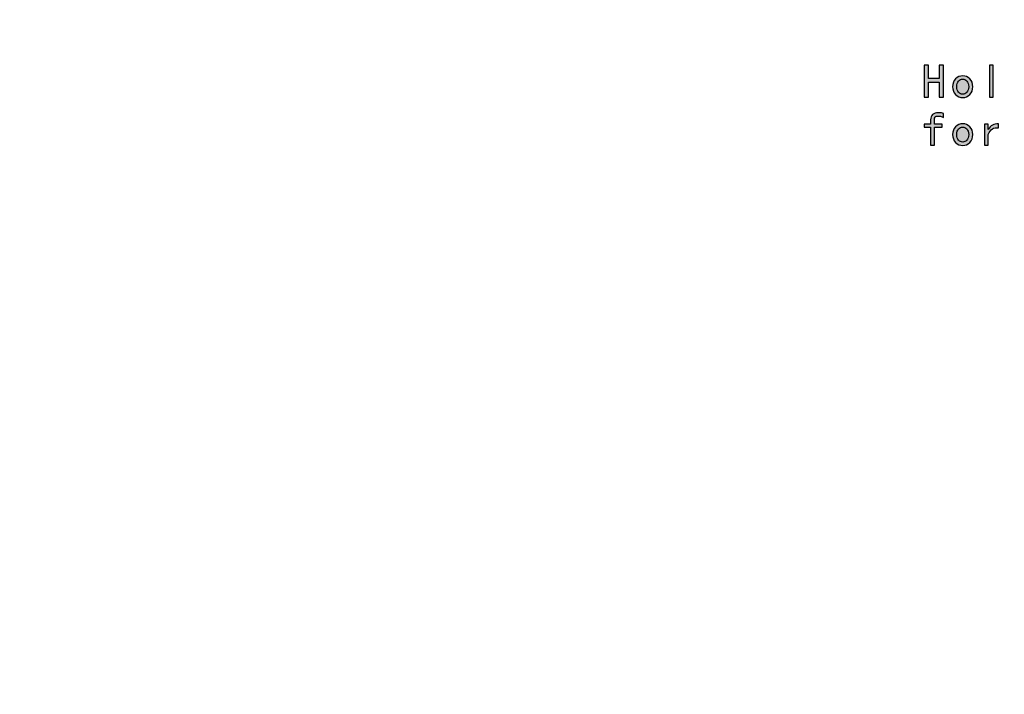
# Model space of a CAD drawing. Header units: millimetres. Extents: x -296 to 295, y -209 to 209.
# Tile 102 of 120: x 64 to 194, y -120 to -30. Entities that reach past the tile are written whole.
import ezdxf

# ---------------------------------------------------------------- set-up
doc = ezdxf.new("R2010")
doc.units = ezdxf.units.MM
doc.header["$MEASUREMENT"] = 0
doc.layers.add('layer 1', color=7, linetype='Continuous')

msp = doc.modelspace()

# ---------------------------------------------------------------- hatches: boundary and pattern name
at = {"layer": 'layer 1'}
h = msp.add_hatch(color=250, dxfattribs=at)
edge = h.paths.add_edge_path()
edge.add_spline(control_points=[(186.2261, -40.3832), (186.2261, -40.3832), (185.6556, -40.3832), (185.6556, -40.3832), (185.6556, -40.3832), (185.6556, -38.3988), (185.6556, -38.3988), (185.6556, -38.3988), (184.2417, -38.3988), (184.2417, -38.3988), (184.2417, -38.3988), (184.2417, -40.3832), (184.2417, -40.3832), (184.2417, -40.3832), (183.6713, -40.3832), (183.6713, -40.3832), (183.6713, -40.3832), (183.6713, -36.1414), (183.6713, -36.1414), (183.6713, -36.1414), (184.2417, -36.1414), (184.2417, -36.1414), (184.2417, -36.1414), (184.2417, -37.9268), (184.2417, -37.9268), (184.2417, -37.9268), (185.6556, -37.9268), (185.6556, -37.9268), (185.6556, -37.9268), (185.6556, -36.1414), (185.6556, -36.1414), (185.6556, -36.1414), (186.2261, -36.1414), (186.2261, -36.1414), (186.2261, -36.1414), (186.2261, -40.3832), (186.2261, -40.3832)], knot_values=[0, 0, 0, 0, 0.08333333, 0.08333333, 0.08333333, 0.16666667, 0.16666667, 0.16666667, 0.25, 0.25, 0.25, 0.33333333, 0.33333333, 0.33333333, 0.41666667, 0.41666667, 0.41666667, 0.5, 0.5, 0.5, 0.58333333, 0.58333333, 0.58333333, 0.66666667, 0.66666667, 0.66666667, 0.75, 0.75, 0.75, 0.83333333, 0.83333333, 0.83333333, 0.91666667, 0.91666667, 0.91666667, 1, 1, 1, 1], degree=3, periodic=1)
h = msp.add_hatch(color=250, dxfattribs=at)
edge = h.paths.add_edge_path()
edge.add_spline(control_points=[(192.829, -40.3832), (192.829, -40.3832), (192.3327, -40.3832), (192.3327, -40.3832), (192.3327, -40.3832), (192.3327, -36.1414), (192.3327, -36.1414), (192.3327, -36.1414), (192.829, -36.1414), (192.829, -36.1414), (192.829, -36.1414), (192.829, -40.3832), (192.829, -40.3832)], knot_values=[0, 0, 0, 0, 0.25, 0.25, 0.25, 0.5, 0.5, 0.5, 0.75, 0.75, 0.75, 1, 1, 1, 1], degree=3, periodic=1)
h = msp.add_hatch(color=250, dxfattribs=at)
edge = h.paths.add_edge_path()
edge.add_spline(control_points=[(190.1102, -38.9936), (190.1102, -39.4243), (189.9779, -39.7715), (189.7133, -40.036), (189.4487, -40.3006), (189.1344, -40.4329), (188.7714, -40.4329), (188.4073, -40.4329), (188.093, -40.3006), (187.8284, -40.036), (187.5638, -39.7715), (187.4315, -39.4243), (187.4315, -38.9936), (187.4315, -38.5639), (187.5638, -38.2168), (187.8284, -37.9522), (188.093, -37.6876), (188.4073, -37.5553), (188.7714, -37.5553), (189.1344, -37.5553), (189.4487, -37.6876), (189.7133, -37.9522), (189.9779, -38.2168), (190.1102, -38.5639), (190.1102, -38.9936)], knot_values=[0, 0, 0, 0, 0.125, 0.125, 0.125, 0.25, 0.25, 0.25, 0.375, 0.375, 0.375, 0.5, 0.5, 0.5, 0.625, 0.625, 0.625, 0.75, 0.75, 0.75, 0.875, 0.875, 0.875, 1, 1, 1, 1], degree=3, periodic=1)
h = msp.add_hatch(color=250, dxfattribs=at)
edge = h.paths.add_edge_path()
edge.add_spline(control_points=[(189.5651, -38.9936), (189.5651, -38.6634), (189.4815, -38.4147), (189.3164, -38.2496), (189.1513, -38.0845), (188.9693, -38.0019), (188.7714, -38.0019), (188.5724, -38.0019), (188.3904, -38.0845), (188.2253, -38.2496), (188.0602, -38.4147), (187.9776, -38.6634), (187.9776, -38.9936), (187.9776, -39.3248), (188.0602, -39.5725), (188.2253, -39.7376), (188.3904, -39.9037), (188.5724, -39.9863), (188.7714, -39.9863), (188.9693, -39.9863), (189.1513, -39.9037), (189.3164, -39.7376), (189.4815, -39.5725), (189.5651, -39.3248), (189.5651, -38.9936)], knot_values=[0, 0, 0, 0, 0.125, 0.125, 0.125, 0.25, 0.25, 0.25, 0.375, 0.375, 0.375, 0.5, 0.5, 0.5, 0.625, 0.625, 0.625, 0.75, 0.75, 0.75, 0.875, 0.875, 0.875, 1, 1, 1, 1], degree=3, periodic=1)
h = msp.add_hatch(color=250, dxfattribs=at)
edge = h.paths.add_edge_path()
edge.add_spline(control_points=[(186.2261, -43.0618), (186.1435, -43.0121), (186.044, -42.9708), (185.9287, -42.938), (185.8123, -42.9052), (185.6641, -42.8882), (185.4821, -42.8882), (185.3, -42.8882), (185.1762, -42.9338), (185.1095, -43.0248), (185.0439, -43.1158), (185.01, -43.2269), (185.01, -43.3592), (185.01, -43.3592), (185.01, -43.955), (185.01, -43.955), (185.01, -43.955), (186.0271, -43.955), (186.0271, -43.955), (186.0271, -43.955), (186.0271, -44.3519), (186.0271, -44.3519), (186.0271, -44.3519), (185.01, -44.3519), (185.01, -44.3519), (185.01, -44.3519), (185.01, -46.7332), (185.01, -46.7332), (185.01, -46.7332), (184.5147, -46.7332), (184.5147, -46.7332), (184.5147, -46.7332), (184.5147, -44.3519), (184.5147, -44.3519), (184.5147, -44.3519), (183.6713, -44.3519), (183.6713, -44.3519), (183.6713, -44.3519), (183.6713, -43.955), (183.6713, -43.955), (183.6713, -43.955), (184.5147, -43.955), (184.5147, -43.955), (184.5147, -43.955), (184.5147, -43.3846), (184.5147, -43.3846), (184.5147, -43.0862), (184.6058, -42.8554), (184.7878, -42.6893), (184.9688, -42.5242), (185.209, -42.4416), (185.5064, -42.4416), (185.6884, -42.4416), (185.8334, -42.4543), (185.9403, -42.4787), (186.0483, -42.5041), (186.1435, -42.5326), (186.2261, -42.5655), (186.2261, -42.5655), (186.2261, -43.0618), (186.2261, -43.0618)], knot_values=[0, 0, 0, 0, 0.05, 0.05, 0.05, 0.1, 0.1, 0.1, 0.15, 0.15, 0.15, 0.2, 0.2, 0.2, 0.25, 0.25, 0.25, 0.3, 0.3, 0.3, 0.35, 0.35, 0.35, 0.4, 0.4, 0.4, 0.45, 0.45, 0.45, 0.5, 0.5, 0.5, 0.55, 0.55, 0.55, 0.6, 0.6, 0.6, 0.65, 0.65, 0.65, 0.7, 0.7, 0.7, 0.75, 0.75, 0.75, 0.8, 0.8, 0.8, 0.85, 0.85, 0.85, 0.9, 0.9, 0.9, 0.95, 0.95, 0.95, 1, 1, 1, 1], degree=3, periodic=1)
h = msp.add_hatch(color=250, dxfattribs=at)
edge = h.paths.add_edge_path()
edge.add_spline(control_points=[(190.1102, -45.3436), (190.1102, -45.7743), (189.9779, -46.1215), (189.7133, -46.386), (189.4487, -46.6506), (189.1344, -46.7829), (188.7714, -46.7829), (188.4073, -46.7829), (188.093, -46.6506), (187.8284, -46.386), (187.5638, -46.1215), (187.4315, -45.7743), (187.4315, -45.3436), (187.4315, -44.9139), (187.5638, -44.5668), (187.8284, -44.3022), (188.093, -44.0376), (188.4073, -43.9053), (188.7714, -43.9053), (189.1344, -43.9053), (189.4487, -44.0376), (189.7133, -44.3022), (189.9779, -44.5668), (190.1102, -44.9139), (190.1102, -45.3436)], knot_values=[0, 0, 0, 0, 0.125, 0.125, 0.125, 0.25, 0.25, 0.25, 0.375, 0.375, 0.375, 0.5, 0.5, 0.5, 0.625, 0.625, 0.625, 0.75, 0.75, 0.75, 0.875, 0.875, 0.875, 1, 1, 1, 1], degree=3, periodic=1)
h = msp.add_hatch(color=250, dxfattribs=at)
edge = h.paths.add_edge_path()
edge.add_spline(control_points=[(189.5651, -45.3436), (189.5651, -45.0134), (189.4815, -44.7647), (189.3164, -44.5996), (189.1513, -44.4345), (188.9693, -44.3519), (188.7714, -44.3519), (188.5724, -44.3519), (188.3904, -44.4345), (188.2253, -44.5996), (188.0602, -44.7647), (187.9776, -45.0134), (187.9776, -45.3436), (187.9776, -45.6748), (188.0602, -45.9225), (188.2253, -46.0876), (188.3904, -46.2537), (188.5724, -46.3363), (188.7714, -46.3363), (188.9693, -46.3363), (189.1513, -46.2537), (189.3164, -46.0876), (189.4815, -45.9225), (189.5651, -45.6748), (189.5651, -45.3436)], knot_values=[0, 0, 0, 0, 0.125, 0.125, 0.125, 0.25, 0.25, 0.25, 0.375, 0.375, 0.375, 0.5, 0.5, 0.5, 0.625, 0.625, 0.625, 0.75, 0.75, 0.75, 0.875, 0.875, 0.875, 1, 1, 1, 1], degree=3, periodic=1)
h = msp.add_hatch(color=250, dxfattribs=at)
edge = h.paths.add_edge_path()
edge.add_spline(control_points=[(193.4989, -44.4514), (193.1846, -44.4017), (192.92, -44.4472), (192.7052, -44.5869), (192.4903, -44.7276), (192.3083, -44.9721), (192.1591, -45.3192), (192.1591, -45.3192), (192.1591, -46.7332), (192.1591, -46.7332), (192.1591, -46.7332), (191.6627, -46.7332), (191.6627, -46.7332), (191.6627, -46.7332), (191.6627, -43.955), (191.6627, -43.955), (191.6627, -43.955), (192.1591, -43.955), (192.1591, -43.955), (192.1591, -43.955), (192.1591, -44.6737), (192.1591, -44.6737), (192.3083, -44.4091), (192.4946, -44.2154), (192.7168, -44.0916), (192.9401, -43.9677), (193.2015, -43.9053), (193.4989, -43.9053), (193.4989, -43.9053), (193.4989, -44.4514), (193.4989, -44.4514)], knot_values=[0, 0, 0, 0, 0.1, 0.1, 0.1, 0.2, 0.2, 0.2, 0.3, 0.3, 0.3, 0.4, 0.4, 0.4, 0.5, 0.5, 0.5, 0.6, 0.6, 0.6, 0.7, 0.7, 0.7, 0.8, 0.8, 0.8, 0.9, 0.9, 0.9, 1, 1, 1, 1], degree=3, periodic=1)

# ---------------------------------------------------------------- linework, layer by layer
at = {"layer": 'layer 1', "color": 1, "lineweight": 0}
msp.add_open_spline([(295.3283, 209.2747), (295.3283, 209.2747), (295.3283, -208.9236), (295.3283, -208.9236), (295.3283, -208.9236), (-296.1944, -208.9236), (-296.1944, -208.9236), (-296.1944, -208.9236), (-296.1944, 209.2747), (-296.1944, 209.2747), (-296.1944, 209.2747), (295.3283, 209.2747), (295.3283, 209.2747)], degree=3, knots=[0, 0, 0, 0, 0.25, 0.25, 0.25, 0.5, 0.5, 0.5, 0.75, 0.75, 0.75, 1, 1, 1, 1], dxfattribs=at)
at = {"layer": 'layer 1', "color": 5, "lineweight": 0}
msp.add_open_spline([(-281.2487, 194.7284), (-281.2487, 194.7284), (-281.2487, -197.0649), (-281.2487, -197.0649), (-281.2487, -197.0649), (283.3586, -197.0649), (283.3586, -197.0649)], degree=3, knots=[0, 0, 0, 0, 0.5, 0.5, 0.5, 1, 1, 1, 1], dxfattribs=at)
at = {"layer": 'layer 1', "color": 250}
for points, knots in [([(186.2261, -40.3832), (186.2261, -40.3832), (185.6556, -40.3832), (185.6556, -40.3832), (185.6556, -40.3832), (185.6556, -38.3988), (185.6556, -38.3988), (185.6556, -38.3988), (184.2417, -38.3988), (184.2417, -38.3988), (184.2417, -38.3988), (184.2417, -40.3832), (184.2417, -40.3832), (184.2417, -40.3832), (183.6713, -40.3832), (183.6713, -40.3832), (183.6713, -40.3832), (183.6713, -36.1414), (183.6713, -36.1414), (183.6713, -36.1414), (184.2417, -36.1414), (184.2417, -36.1414), (184.2417, -36.1414), (184.2417, -37.9268), (184.2417, -37.9268), (184.2417, -37.9268), (185.6556, -37.9268), (185.6556, -37.9268), (185.6556, -37.9268), (185.6556, -36.1414), (185.6556, -36.1414), (185.6556, -36.1414), (186.2261, -36.1414), (186.2261, -36.1414), (186.2261, -36.1414), (186.2261, -40.3832), (186.2261, -40.3832)], [0, 0, 0, 0, 0.08333333, 0.08333333, 0.08333333, 0.16666667, 0.16666667, 0.16666667, 0.25, 0.25, 0.25, 0.33333333, 0.33333333, 0.33333333, 0.41666667, 0.41666667, 0.41666667, 0.5, 0.5, 0.5, 0.58333333, 0.58333333, 0.58333333, 0.66666667, 0.66666667, 0.66666667, 0.75, 0.75, 0.75, 0.83333333, 0.83333333, 0.83333333, 0.91666667, 0.91666667, 0.91666667, 1, 1, 1, 1]), ([(192.829, -40.3832), (192.829, -40.3832), (192.3327, -40.3832), (192.3327, -40.3832), (192.3327, -40.3832), (192.3327, -36.1414), (192.3327, -36.1414), (192.3327, -36.1414), (192.829, -36.1414), (192.829, -36.1414), (192.829, -36.1414), (192.829, -40.3832), (192.829, -40.3832)], [0, 0, 0, 0, 0.25, 0.25, 0.25, 0.5, 0.5, 0.5, 0.75, 0.75, 0.75, 1, 1, 1, 1]), ([(190.1102, -38.9936), (190.1102, -39.4243), (189.9779, -39.7715), (189.7133, -40.036), (189.4487, -40.3006), (189.1344, -40.4329), (188.7714, -40.4329), (188.4073, -40.4329), (188.093, -40.3006), (187.8284, -40.036), (187.5638, -39.7715), (187.4315, -39.4243), (187.4315, -38.9936), (187.4315, -38.5639), (187.5638, -38.2168), (187.8284, -37.9522), (188.093, -37.6876), (188.4073, -37.5553), (188.7714, -37.5553), (189.1344, -37.5553), (189.4487, -37.6876), (189.7133, -37.9522), (189.9779, -38.2168), (190.1102, -38.5639), (190.1102, -38.9936)], [0, 0, 0, 0, 0.125, 0.125, 0.125, 0.25, 0.25, 0.25, 0.375, 0.375, 0.375, 0.5, 0.5, 0.5, 0.625, 0.625, 0.625, 0.75, 0.75, 0.75, 0.875, 0.875, 0.875, 1, 1, 1, 1]), ([(189.5651, -38.9936), (189.5651, -38.6634), (189.4815, -38.4147), (189.3164, -38.2496), (189.1513, -38.0845), (188.9693, -38.0019), (188.7714, -38.0019), (188.5724, -38.0019), (188.3904, -38.0845), (188.2253, -38.2496), (188.0602, -38.4147), (187.9776, -38.6634), (187.9776, -38.9936), (187.9776, -39.3248), (188.0602, -39.5725), (188.2253, -39.7376), (188.3904, -39.9037), (188.5724, -39.9863), (188.7714, -39.9863), (188.9693, -39.9863), (189.1513, -39.9037), (189.3164, -39.7376), (189.4815, -39.5725), (189.5651, -39.3248), (189.5651, -38.9936)], [0, 0, 0, 0, 0.125, 0.125, 0.125, 0.25, 0.25, 0.25, 0.375, 0.375, 0.375, 0.5, 0.5, 0.5, 0.625, 0.625, 0.625, 0.75, 0.75, 0.75, 0.875, 0.875, 0.875, 1, 1, 1, 1]), ([(186.2261, -43.0618), (186.1435, -43.0121), (186.044, -42.9708), (185.9287, -42.938), (185.8123, -42.9052), (185.6641, -42.8882), (185.4821, -42.8882), (185.3, -42.8882), (185.1762, -42.9338), (185.1095, -43.0248), (185.0439, -43.1158), (185.01, -43.2269), (185.01, -43.3592), (185.01, -43.3592), (185.01, -43.955), (185.01, -43.955), (185.01, -43.955), (186.0271, -43.955), (186.0271, -43.955), (186.0271, -43.955), (186.0271, -44.3519), (186.0271, -44.3519), (186.0271, -44.3519), (185.01, -44.3519), (185.01, -44.3519), (185.01, -44.3519), (185.01, -46.7332), (185.01, -46.7332), (185.01, -46.7332), (184.5147, -46.7332), (184.5147, -46.7332), (184.5147, -46.7332), (184.5147, -44.3519), (184.5147, -44.3519), (184.5147, -44.3519), (183.6713, -44.3519), (183.6713, -44.3519), (183.6713, -44.3519), (183.6713, -43.955), (183.6713, -43.955), (183.6713, -43.955), (184.5147, -43.955), (184.5147, -43.955), (184.5147, -43.955), (184.5147, -43.3846), (184.5147, -43.3846), (184.5147, -43.0862), (184.6058, -42.8554), (184.7878, -42.6893), (184.9688, -42.5242), (185.209, -42.4416), (185.5064, -42.4416), (185.6884, -42.4416), (185.8334, -42.4543), (185.9403, -42.4787), (186.0483, -42.5041), (186.1435, -42.5326), (186.2261, -42.5655), (186.2261, -42.5655), (186.2261, -43.0618), (186.2261, -43.0618)], [0, 0, 0, 0, 0.05, 0.05, 0.05, 0.1, 0.1, 0.1, 0.15, 0.15, 0.15, 0.2, 0.2, 0.2, 0.25, 0.25, 0.25, 0.3, 0.3, 0.3, 0.35, 0.35, 0.35, 0.4, 0.4, 0.4, 0.45, 0.45, 0.45, 0.5, 0.5, 0.5, 0.55, 0.55, 0.55, 0.6, 0.6, 0.6, 0.65, 0.65, 0.65, 0.7, 0.7, 0.7, 0.75, 0.75, 0.75, 0.8, 0.8, 0.8, 0.85, 0.85, 0.85, 0.9, 0.9, 0.9, 0.95, 0.95, 0.95, 1, 1, 1, 1]), ([(190.1102, -45.3436), (190.1102, -45.7743), (189.9779, -46.1215), (189.7133, -46.386), (189.4487, -46.6506), (189.1344, -46.7829), (188.7714, -46.7829), (188.4073, -46.7829), (188.093, -46.6506), (187.8284, -46.386), (187.5638, -46.1215), (187.4315, -45.7743), (187.4315, -45.3436), (187.4315, -44.9139), (187.5638, -44.5668), (187.8284, -44.3022), (188.093, -44.0376), (188.4073, -43.9053), (188.7714, -43.9053), (189.1344, -43.9053), (189.4487, -44.0376), (189.7133, -44.3022), (189.9779, -44.5668), (190.1102, -44.9139), (190.1102, -45.3436)], [0, 0, 0, 0, 0.125, 0.125, 0.125, 0.25, 0.25, 0.25, 0.375, 0.375, 0.375, 0.5, 0.5, 0.5, 0.625, 0.625, 0.625, 0.75, 0.75, 0.75, 0.875, 0.875, 0.875, 1, 1, 1, 1]), ([(189.5651, -45.3436), (189.5651, -45.0134), (189.4815, -44.7647), (189.3164, -44.5996), (189.1513, -44.4345), (188.9693, -44.3519), (188.7714, -44.3519), (188.5724, -44.3519), (188.3904, -44.4345), (188.2253, -44.5996), (188.0602, -44.7647), (187.9776, -45.0134), (187.9776, -45.3436), (187.9776, -45.6748), (188.0602, -45.9225), (188.2253, -46.0876), (188.3904, -46.2537), (188.5724, -46.3363), (188.7714, -46.3363), (188.9693, -46.3363), (189.1513, -46.2537), (189.3164, -46.0876), (189.4815, -45.9225), (189.5651, -45.6748), (189.5651, -45.3436)], [0, 0, 0, 0, 0.125, 0.125, 0.125, 0.25, 0.25, 0.25, 0.375, 0.375, 0.375, 0.5, 0.5, 0.5, 0.625, 0.625, 0.625, 0.75, 0.75, 0.75, 0.875, 0.875, 0.875, 1, 1, 1, 1]), ([(193.4989, -44.4514), (193.1846, -44.4017), (192.92, -44.4472), (192.7052, -44.5869), (192.4903, -44.7276), (192.3083, -44.9721), (192.1591, -45.3192), (192.1591, -45.3192), (192.1591, -46.7332), (192.1591, -46.7332), (192.1591, -46.7332), (191.6627, -46.7332), (191.6627, -46.7332), (191.6627, -46.7332), (191.6627, -43.955), (191.6627, -43.955), (191.6627, -43.955), (192.1591, -43.955), (192.1591, -43.955), (192.1591, -43.955), (192.1591, -44.6737), (192.1591, -44.6737), (192.3083, -44.4091), (192.4946, -44.2154), (192.7168, -44.0916), (192.9401, -43.9677), (193.2015, -43.9053), (193.4989, -43.9053), (193.4989, -43.9053), (193.4989, -44.4514), (193.4989, -44.4514)], [0, 0, 0, 0, 0.1, 0.1, 0.1, 0.2, 0.2, 0.2, 0.3, 0.3, 0.3, 0.4, 0.4, 0.4, 0.5, 0.5, 0.5, 0.6, 0.6, 0.6, 0.7, 0.7, 0.7, 0.8, 0.8, 0.8, 0.9, 0.9, 0.9, 1, 1, 1, 1])]:
    msp.add_open_spline(points, degree=3, knots=knots, dxfattribs=at)

doc.saveas('drawing.dxf')
